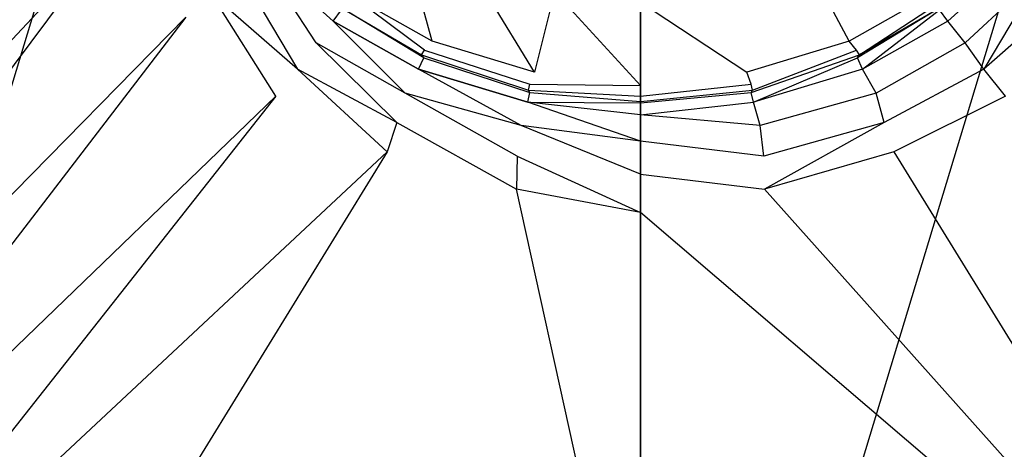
# Model space of a CAD drawing. Extents: x 0 to 1.5, y -0.9 to 0.
# Tile 5 of 16: x 0.6674 to 0.7984, y -0.563 to -0.5059. Entities that reach past the tile are written whole.
import ezdxf

# ---------------------------------------------------------------- set-up
doc = ezdxf.new("R2010")
doc.units = 0
doc.layers.add('L1_GRUPPE_28___REPLACEMTFOREMPT', color=7, linetype='CONTINUOUS')

msp = doc.modelspace()

# ---------------------------------------------------------------- linework, layer by layer
at = {"layer": 'L1_GRUPPE_28___REPLACEMTFOREMPT', "color": 8}
for points, invisible_edges in [([(0.632471, -0.626255, 0.00106), (0.632471, -0.273736, 0.00106), (0.749998, -0.238006, 0.00106), (0.632471, -0.626255, 0.00106)], 10), ([(0.632471, -0.626255, 0.00106), (0.749998, -0.238006, 0.00106), (0.749998, -0.661985, 0.00106), (0.632471, -0.626255, 0.00106)], 13), ([(0.749998, -0.661985, 0.00106), (0.749998, -0.238006, 0.00106), (0.867526, -0.273736, 0.00106), (0.749998, -0.661985, 0.00106)], 10), ([(0.749998, -0.661985, 0.00106), (0.867526, -0.273736, 0.00106), (0.867526, -0.626255, 0.00106), (0.749998, -0.661985, 0.00106)], 13), ([(0.668986, -0.465058, 0.029246), (0.666299, -0.449995, 0.029246), (0.596651, -0.53054, 0.031192), (0.668986, -0.465058, 0.029246)], 14), ([(0.668986, -0.465058, 0.029246), (0.596651, -0.53054, 0.031192), (0.600159, -0.560363, 0.031211), (0.668986, -0.465058, 0.029246)], 14), ([(0.672868, -0.480952, 0.029246), (0.668986, -0.465058, 0.029246), (0.600159, -0.560363, 0.031211), (0.672868, -0.480952, 0.029246)], 14), ([(0.605865, -0.572835, 0.031217), (0.672868, -0.480952, 0.029246), (0.600159, -0.560363, 0.031211), (0.605865, -0.572835, 0.031217)], 13), ([(0.672868, -0.480952, 0.029246), (0.605865, -0.572835, 0.031217), (0.679637, -0.494348, 0.029246), (0.672868, -0.480952, 0.029246)], 14), ([(0.722239, -0.508743, 0.017406), (0.718257, -0.493948, 0.009442), (0.711489, -0.502645, 0.017511), (0.722239, -0.508743, 0.017406)], 14), ([(0.727415, -0.498946, 0.009338), (0.718257, -0.493948, 0.009442), (0.722239, -0.508743, 0.017406), (0.727415, -0.498946, 0.009338)], 14), ([(0.78174, -0.493948, 0.009442), (0.772582, -0.498946, 0.009338), (0.777758, -0.508743, 0.017406), (0.78174, -0.493948, 0.009442)], 14), ([(0.788508, -0.502645, 0.017511), (0.78174, -0.493948, 0.009442), (0.777758, -0.508743, 0.017406), (0.788508, -0.502645, 0.017511)], 14), ([(0.613938, -0.582396, 0.031223), (0.679637, -0.494348, 0.029246), (0.605865, -0.572835, 0.031217), (0.613938, -0.582396, 0.031223)], 13), ([(0.679637, -0.494348, 0.029246), (0.613938, -0.582396, 0.031223), (0.689491, -0.505544, 0.029246), (0.679637, -0.494348, 0.029246)], 14), ([(0.70681, -0.508943, 0.029142), (0.699146, -0.497147, 0.027779), (0.696658, -0.499546, 0.029037), (0.70681, -0.508943, 0.029142)], 14), ([(0.7091, -0.506044, 0.027989), (0.710195, -0.504544, 0.024426), (0.699146, -0.497147, 0.027779), (0.7091, -0.506044, 0.027989)], 14), ([(0.7091, -0.506044, 0.027989), (0.699146, -0.497147, 0.027779), (0.70681, -0.508943, 0.029142), (0.7091, -0.506044, 0.027989)], 14), ([(0.790897, -0.506044, 0.027989), (0.800851, -0.497147, 0.027779), (0.789802, -0.504544, 0.024426), (0.790897, -0.506044, 0.027989)], 14), ([(0.800851, -0.497147, 0.027779), (0.790897, -0.506044, 0.027989), (0.793187, -0.508943, 0.029142), (0.800851, -0.497147, 0.027779)], 14), ([(0.803339, -0.499546, 0.029037), (0.800851, -0.497147, 0.027779), (0.793187, -0.508943, 0.029142), (0.803339, -0.499546, 0.029037)], 14), ([(0.735875, -0.512841, 0.017196), (0.727415, -0.498946, 0.009338), (0.722239, -0.508743, 0.017406), (0.735875, -0.512841, 0.017196)], 14), ([(0.738563, -0.502145, 0.009128), (0.727415, -0.498946, 0.009338), (0.735875, -0.512841, 0.017196), (0.738563, -0.502145, 0.009128)], 14), ([(0.772582, -0.498946, 0.009338), (0.761434, -0.502145, 0.009128), (0.764122, -0.512841, 0.017196), (0.772582, -0.498946, 0.009338)], 14), ([(0.777758, -0.508743, 0.017406), (0.772582, -0.498946, 0.009338), (0.764122, -0.512841, 0.017196), (0.777758, -0.508743, 0.017406)], 14), ([(0.704322, -0.512441, 0.029246), (0.696658, -0.499546, 0.029037), (0.692875, -0.502445, 0.029142), (0.704322, -0.512441, 0.029246)], 13), ([(0.696658, -0.499546, 0.029037), (0.704322, -0.512441, 0.029246), (0.70681, -0.508943, 0.029142), (0.696658, -0.499546, 0.029037)], 14), ([(0.795675, -0.512441, 0.029246), (0.803339, -0.499546, 0.029037), (0.793187, -0.508943, 0.029142), (0.795675, -0.512441, 0.029246)], 13), ([(0.803339, -0.499546, 0.029037), (0.795675, -0.512441, 0.029246), (0.807122, -0.502445, 0.029142), (0.803339, -0.499546, 0.029037)], 14), ([(0.701435, -0.51604, 0.029246), (0.692875, -0.502445, 0.029142), (0.689491, -0.505544, 0.029246), (0.701435, -0.51604, 0.029246)], 14), ([(0.704322, -0.512441, 0.029246), (0.692875, -0.502445, 0.029142), (0.701435, -0.51604, 0.029246), (0.704322, -0.512441, 0.029246)], 14), ([(0.721243, -0.509942, 0.019082), (0.711489, -0.502645, 0.017511), (0.710493, -0.503744, 0.019187), (0.721243, -0.509942, 0.019082)], 14), ([(0.722239, -0.508743, 0.017406), (0.711489, -0.502645, 0.017511), (0.721243, -0.509942, 0.019082), (0.722239, -0.508743, 0.017406)], 14), ([(0.749998, -0.514641, 0.017511), (0.738563, -0.502145, 0.009128), (0.735875, -0.512841, 0.017196), (0.749998, -0.514641, 0.017511)], 13), ([(0.738563, -0.502145, 0.009128), (0.749998, -0.514641, 0.017511), (0.749998, -0.503544, 0.009338), (0.738563, -0.502145, 0.009128)], 14), ([(0.749998, -0.503544, 0.009338), (0.764122, -0.512841, 0.017196), (0.761434, -0.502145, 0.009128), (0.749998, -0.503544, 0.009338)], 14), ([(0.788508, -0.502645, 0.017511), (0.777758, -0.508743, 0.017406), (0.778754, -0.509942, 0.019082), (0.788508, -0.502645, 0.017511)], 14), ([(0.789504, -0.503744, 0.019187), (0.788508, -0.502645, 0.017511), (0.778754, -0.509942, 0.019082), (0.789504, -0.503744, 0.019187)], 14), ([(0.807122, -0.502445, 0.029142), (0.795675, -0.512441, 0.029246), (0.798562, -0.51604, 0.029246), (0.807122, -0.502445, 0.029142)], 14), ([(0.7091, -0.506044, 0.027989), (0.720447, -0.512441, 0.027884), (0.710195, -0.504544, 0.024426), (0.7091, -0.506044, 0.027989)], 14), ([(0.710095, -0.504244, 0.021283), (0.720845, -0.510542, 0.021283), (0.710493, -0.503744, 0.019187), (0.710095, -0.504244, 0.021283)], 14), ([(0.710095, -0.504244, 0.021283), (0.721144, -0.510942, 0.024426), (0.720845, -0.510542, 0.021283), (0.710095, -0.504244, 0.021283)], 13), ([(0.721144, -0.510942, 0.024426), (0.710095, -0.504244, 0.021283), (0.710195, -0.504544, 0.024426), (0.721144, -0.510942, 0.024426)], 14), ([(0.720447, -0.512441, 0.027884), (0.721144, -0.510942, 0.024426), (0.710195, -0.504544, 0.024426), (0.720447, -0.512441, 0.027884)], 14), ([(0.720845, -0.510542, 0.021283), (0.721243, -0.509942, 0.019082), (0.710493, -0.503744, 0.019187), (0.720845, -0.510542, 0.021283)], 14), ([(0.764122, -0.512841, 0.017196), (0.749998, -0.503544, 0.009338), (0.749998, -0.514641, 0.017511), (0.764122, -0.512841, 0.017196)], 13), ([(0.779152, -0.510542, 0.021283), (0.789504, -0.503744, 0.019187), (0.778754, -0.509942, 0.019082), (0.779152, -0.510542, 0.021283)], 14), ([(0.778853, -0.510942, 0.024426), (0.789902, -0.504244, 0.021283), (0.779152, -0.510542, 0.021283), (0.778853, -0.510942, 0.024426)], 13), ([(0.789902, -0.504244, 0.021283), (0.778853, -0.510942, 0.024426), (0.789802, -0.504544, 0.024426), (0.789902, -0.504244, 0.021283)], 14), ([(0.77955, -0.512441, 0.027884), (0.789802, -0.504544, 0.024426), (0.778853, -0.510942, 0.024426), (0.77955, -0.512441, 0.027884)], 14), ([(0.789902, -0.504244, 0.021283), (0.789504, -0.503744, 0.019187), (0.779152, -0.510542, 0.021283), (0.789902, -0.504244, 0.021283)], 14), ([(0.790897, -0.506044, 0.027989), (0.789802, -0.504544, 0.024426), (0.77955, -0.512441, 0.027884), (0.790897, -0.506044, 0.027989)], 14), ([(0.62401, -0.590772, 0.031216), (0.689491, -0.505544, 0.029246), (0.613938, -0.582396, 0.031223), (0.62401, -0.590772, 0.031216)], 13), ([(0.689491, -0.505544, 0.029246), (0.62401, -0.590772, 0.031216), (0.701435, -0.51604, 0.029246), (0.689491, -0.505544, 0.029246)], 14), ([(0.718655, -0.51564, 0.029246), (0.7091, -0.506044, 0.027989), (0.70681, -0.508943, 0.029142), (0.718655, -0.51564, 0.029246)], 14), ([(0.720447, -0.512441, 0.027884), (0.7091, -0.506044, 0.027989), (0.718655, -0.51564, 0.029246), (0.720447, -0.512441, 0.027884)], 14), ([(0.790897, -0.506044, 0.027989), (0.77955, -0.512441, 0.027884), (0.781342, -0.51564, 0.029246), (0.790897, -0.506044, 0.027989)], 14), ([(0.793187, -0.508943, 0.029142), (0.790897, -0.506044, 0.027989), (0.781342, -0.51564, 0.029246), (0.793187, -0.508943, 0.029142)], 14), ([(0.71756, -0.519539, 0.029246), (0.70681, -0.508943, 0.029142), (0.704322, -0.512441, 0.029246), (0.71756, -0.519539, 0.029246)], 14), ([(0.718655, -0.51564, 0.029246), (0.70681, -0.508943, 0.029142), (0.71756, -0.519539, 0.029246), (0.718655, -0.51564, 0.029246)], 14), ([(0.721243, -0.509942, 0.019082), (0.735278, -0.514441, 0.018873), (0.722239, -0.508743, 0.017406), (0.721243, -0.509942, 0.019082)], 14), ([(0.735875, -0.512841, 0.017196), (0.722239, -0.508743, 0.017406), (0.735278, -0.514441, 0.018873), (0.735875, -0.512841, 0.017196)], 14), ([(0.777758, -0.508743, 0.017406), (0.764122, -0.512841, 0.017196), (0.764719, -0.514441, 0.018873), (0.777758, -0.508743, 0.017406)], 14), ([(0.778754, -0.509942, 0.019082), (0.777758, -0.508743, 0.017406), (0.764719, -0.514441, 0.018873), (0.778754, -0.509942, 0.019082)], 14), ([(0.793187, -0.508943, 0.029142), (0.781342, -0.51564, 0.029246), (0.782437, -0.519539, 0.029246), (0.793187, -0.508943, 0.029142)], 14), ([(0.795675, -0.512441, 0.029246), (0.793187, -0.508943, 0.029142), (0.782437, -0.519539, 0.029246), (0.795675, -0.512441, 0.029246)], 14), ([(0.720447, -0.512441, 0.027884), (0.734979, -0.51684, 0.02757), (0.721144, -0.510942, 0.024426), (0.720447, -0.512441, 0.027884)], 14), ([(0.720845, -0.510542, 0.021283), (0.735079, -0.51524, 0.021283), (0.721243, -0.509942, 0.019082), (0.720845, -0.510542, 0.021283)], 14), ([(0.735278, -0.51554, 0.024426), (0.735079, -0.51524, 0.021283), (0.720845, -0.510542, 0.021283), (0.735278, -0.51554, 0.024426)], 14), ([(0.721144, -0.510942, 0.024426), (0.735278, -0.51554, 0.024426), (0.720845, -0.510542, 0.021283), (0.721144, -0.510942, 0.024426)], 14), ([(0.734979, -0.51684, 0.02757), (0.735278, -0.51554, 0.024426), (0.721144, -0.510942, 0.024426), (0.734979, -0.51684, 0.02757)], 14), ([(0.735079, -0.51524, 0.021283), (0.735278, -0.514441, 0.018873), (0.721243, -0.509942, 0.019082), (0.735079, -0.51524, 0.021283)], 14), ([(0.764918, -0.51524, 0.021283), (0.778754, -0.509942, 0.019082), (0.764719, -0.514441, 0.018873), (0.764918, -0.51524, 0.021283)], 14), ([(0.764719, -0.51554, 0.024426), (0.779152, -0.510542, 0.021283), (0.764918, -0.51524, 0.021283), (0.764719, -0.51554, 0.024426)], 14), ([(0.778853, -0.510942, 0.024426), (0.779152, -0.510542, 0.021283), (0.764719, -0.51554, 0.024426), (0.778853, -0.510942, 0.024426)], 14), ([(0.765018, -0.51684, 0.02757), (0.778853, -0.510942, 0.024426), (0.764719, -0.51554, 0.024426), (0.765018, -0.51684, 0.02757)], 14), ([(0.779152, -0.510542, 0.021283), (0.778754, -0.509942, 0.019082), (0.764918, -0.51524, 0.021283), (0.779152, -0.510542, 0.021283)], 14), ([(0.77955, -0.512441, 0.027884), (0.778853, -0.510942, 0.024426), (0.765018, -0.51684, 0.02757), (0.77955, -0.512441, 0.027884)], 14), ([(0.716267, -0.523438, 0.029351), (0.704322, -0.512441, 0.029246), (0.701435, -0.51604, 0.029246), (0.716267, -0.523438, 0.029351)], 14), ([(0.71756, -0.519539, 0.029246), (0.704322, -0.512441, 0.029246), (0.716267, -0.523438, 0.029351), (0.71756, -0.519539, 0.029246)], 14), ([(0.734084, -0.519939, 0.029246), (0.720447, -0.512441, 0.027884), (0.718655, -0.51564, 0.029246), (0.734084, -0.519939, 0.029246)], 14), ([(0.734979, -0.51684, 0.02757), (0.720447, -0.512441, 0.027884), (0.734084, -0.519939, 0.029246), (0.734979, -0.51684, 0.02757)], 14), ([(0.735278, -0.514441, 0.018873), (0.749998, -0.514641, 0.017511), (0.735875, -0.512841, 0.017196), (0.735278, -0.514441, 0.018873)], 14), ([(0.764719, -0.514441, 0.018873), (0.764122, -0.512841, 0.017196), (0.749998, -0.514641, 0.017511), (0.764719, -0.514441, 0.018873)], 14), ([(0.77955, -0.512441, 0.027884), (0.765018, -0.51684, 0.02757), (0.765913, -0.519939, 0.029246), (0.77955, -0.512441, 0.027884)], 14), ([(0.781342, -0.51564, 0.029246), (0.77955, -0.512441, 0.027884), (0.765913, -0.519939, 0.029246), (0.781342, -0.51564, 0.029246)], 14), ([(0.795675, -0.512441, 0.029246), (0.782437, -0.519539, 0.029246), (0.78373, -0.523438, 0.029351), (0.795675, -0.512441, 0.029246)], 14), ([(0.798562, -0.51604, 0.029246), (0.795675, -0.512441, 0.029246), (0.78373, -0.523438, 0.029351), (0.798562, -0.51604, 0.029246)], 14), ([(0.735079, -0.51524, 0.021283), (0.749998, -0.51604, 0.019187), (0.735278, -0.514441, 0.018873), (0.735079, -0.51524, 0.021283)], 14), ([(0.749998, -0.51604, 0.019187), (0.749998, -0.514641, 0.017511), (0.735278, -0.514441, 0.018873), (0.749998, -0.51604, 0.019187)], 14), ([(0.749998, -0.51604, 0.019187), (0.764719, -0.514441, 0.018873), (0.749998, -0.514641, 0.017511), (0.749998, -0.51604, 0.019187)], 14), ([(0.764918, -0.51524, 0.021283), (0.764719, -0.514441, 0.018873), (0.749998, -0.51604, 0.019187), (0.764918, -0.51524, 0.021283)], 14), ([(0.637521, -0.597043, 0.031302), (0.701435, -0.51604, 0.029246), (0.62401, -0.590772, 0.031216), (0.637521, -0.597043, 0.031302)], 13), ([(0.701435, -0.51604, 0.029246), (0.637521, -0.597043, 0.031302), (0.716267, -0.523438, 0.029351), (0.701435, -0.51604, 0.029246)], 14), ([(0.733586, -0.524037, 0.029351), (0.718655, -0.51564, 0.029246), (0.71756, -0.519539, 0.029246), (0.733586, -0.524037, 0.029351)], 14), ([(0.734084, -0.519939, 0.029246), (0.718655, -0.51564, 0.029246), (0.733586, -0.524037, 0.029351), (0.734084, -0.519939, 0.029246)], 14), ([(0.734979, -0.51684, 0.02757), (0.749998, -0.51694, 0.024531), (0.735278, -0.51554, 0.024426), (0.734979, -0.51684, 0.02757)], 14), ([(0.749998, -0.51674, 0.021388), (0.749998, -0.51604, 0.019187), (0.735079, -0.51524, 0.021283), (0.749998, -0.51674, 0.021388)], 14), ([(0.735278, -0.51554, 0.024426), (0.749998, -0.51674, 0.021388), (0.735079, -0.51524, 0.021283), (0.735278, -0.51554, 0.024426)], 14), ([(0.749998, -0.51694, 0.024531), (0.749998, -0.51674, 0.021388), (0.735278, -0.51554, 0.024426), (0.749998, -0.51694, 0.024531)], 14), ([(0.749998, -0.51674, 0.021388), (0.764918, -0.51524, 0.021283), (0.749998, -0.51604, 0.019187), (0.749998, -0.51674, 0.021388)], 14), ([(0.764719, -0.51554, 0.024426), (0.764918, -0.51524, 0.021283), (0.749998, -0.51674, 0.021388), (0.764719, -0.51554, 0.024426)], 14), ([(0.765018, -0.51684, 0.02757), (0.764719, -0.51554, 0.024426), (0.749998, -0.51694, 0.024531), (0.765018, -0.51684, 0.02757)], 14), ([(0.749998, -0.51694, 0.024531), (0.764719, -0.51554, 0.024426), (0.749998, -0.51674, 0.021388), (0.749998, -0.51694, 0.024531)], 14), ([(0.781342, -0.51564, 0.029246), (0.765913, -0.519939, 0.029246), (0.766411, -0.524037, 0.029351), (0.781342, -0.51564, 0.029246)], 14), ([(0.782437, -0.519539, 0.029246), (0.781342, -0.51564, 0.029246), (0.766411, -0.524037, 0.029351), (0.782437, -0.519539, 0.029246)], 14), ([(0.862476, -0.597043, 0.031302), (0.798562, -0.51604, 0.029246), (0.78373, -0.523438, 0.029351), (0.862476, -0.597043, 0.031302)], 13), ([(0.749998, -0.522038, 0.029351), (0.734979, -0.51684, 0.02757), (0.734084, -0.519939, 0.029246), (0.749998, -0.522038, 0.029351)], 14), ([(0.749998, -0.518539, 0.027884), (0.749998, -0.51694, 0.024531), (0.734979, -0.51684, 0.02757), (0.749998, -0.518539, 0.027884)], 14), ([(0.749998, -0.518539, 0.027884), (0.734979, -0.51684, 0.02757), (0.749998, -0.522038, 0.029351), (0.749998, -0.518539, 0.027884)], 14), ([(0.749998, -0.518539, 0.027884), (0.765018, -0.51684, 0.02757), (0.749998, -0.51694, 0.024531), (0.749998, -0.518539, 0.027884)], 14), ([(0.765913, -0.519939, 0.029246), (0.765018, -0.51684, 0.02757), (0.749998, -0.518539, 0.027884), (0.765913, -0.519939, 0.029246)], 14), ([(0.765913, -0.519939, 0.029246), (0.749998, -0.518539, 0.027884), (0.749998, -0.522038, 0.029351), (0.765913, -0.519939, 0.029246)], 14), ([(0.733486, -0.528436, 0.029456), (0.71756, -0.519539, 0.029246), (0.716267, -0.523438, 0.029351), (0.733486, -0.528436, 0.029456)], 13), ([(0.71756, -0.519539, 0.029246), (0.733486, -0.528436, 0.029456), (0.733586, -0.524037, 0.029351), (0.71756, -0.519539, 0.029246)], 14), ([(0.749998, -0.526437, 0.029351), (0.734084, -0.519939, 0.029246), (0.733586, -0.524037, 0.029351), (0.749998, -0.526437, 0.029351)], 14), ([(0.749998, -0.522038, 0.029351), (0.734084, -0.519939, 0.029246), (0.749998, -0.526437, 0.029351), (0.749998, -0.522038, 0.029351)], 14), ([(0.766411, -0.524037, 0.029351), (0.765913, -0.519939, 0.029246), (0.749998, -0.522038, 0.029351), (0.766411, -0.524037, 0.029351)], 14), ([(0.766511, -0.528436, 0.029456), (0.782437, -0.519539, 0.029246), (0.766411, -0.524037, 0.029351), (0.766511, -0.528436, 0.029456)], 13), ([(0.782437, -0.519539, 0.029246), (0.766511, -0.528436, 0.029456), (0.78373, -0.523438, 0.029351), (0.782437, -0.519539, 0.029246)], 14), ([(0.766411, -0.524037, 0.029351), (0.749998, -0.522038, 0.029351), (0.749998, -0.526437, 0.029351), (0.766411, -0.524037, 0.029351)], 14), ([(0.668413, -0.601285, 0.031361), (0.716267, -0.523438, 0.029351), (0.637521, -0.597043, 0.031302), (0.668413, -0.601285, 0.031361)], 13), ([(0.716267, -0.523438, 0.029351), (0.668413, -0.601285, 0.031361), (0.733486, -0.528436, 0.029456), (0.716267, -0.523438, 0.029351)], 14), ([(0.749998, -0.531535, 0.029456), (0.733586, -0.524037, 0.029351), (0.733486, -0.528436, 0.029456), (0.749998, -0.531535, 0.029456)], 13), ([(0.733586, -0.524037, 0.029351), (0.749998, -0.531535, 0.029456), (0.749998, -0.526437, 0.029351), (0.733586, -0.524037, 0.029351)], 14), ([(0.749998, -0.526437, 0.029351), (0.766511, -0.528436, 0.029456), (0.766411, -0.524037, 0.029351), (0.749998, -0.526437, 0.029351)], 14), ([(0.831584, -0.601285, 0.031361), (0.78373, -0.523438, 0.029351), (0.766511, -0.528436, 0.029456), (0.831584, -0.601285, 0.031361)], 13), ([(0.78373, -0.523438, 0.029351), (0.831584, -0.601285, 0.031361), (0.862476, -0.597043, 0.031302), (0.78373, -0.523438, 0.029351)], 14), ([(0.766511, -0.528436, 0.029456), (0.749998, -0.526437, 0.029351), (0.749998, -0.531535, 0.029456), (0.766511, -0.528436, 0.029456)], 13), ([(0.749998, -0.603224, 0.031356), (0.733486, -0.528436, 0.029456), (0.668413, -0.601285, 0.031361), (0.749998, -0.603224, 0.031356)], 14), ([(0.749998, -0.531535, 0.029456), (0.733486, -0.528436, 0.029456), (0.749998, -0.603224, 0.031356), (0.749998, -0.531535, 0.029456)], 14), ([(0.831584, -0.601285, 0.031361), (0.766511, -0.528436, 0.029456), (0.749998, -0.531535, 0.029456), (0.831584, -0.601285, 0.031361)], 14), ([(0.831584, -0.601285, 0.031361), (0.749998, -0.531535, 0.029456), (0.749998, -0.603224, 0.031356), (0.831584, -0.601285, 0.031361)], 14)]:
    msp.add_3dface(points, dxfattribs=dict(at, invisible_edges=invisible_edges))

doc.saveas('drawing.dxf')
